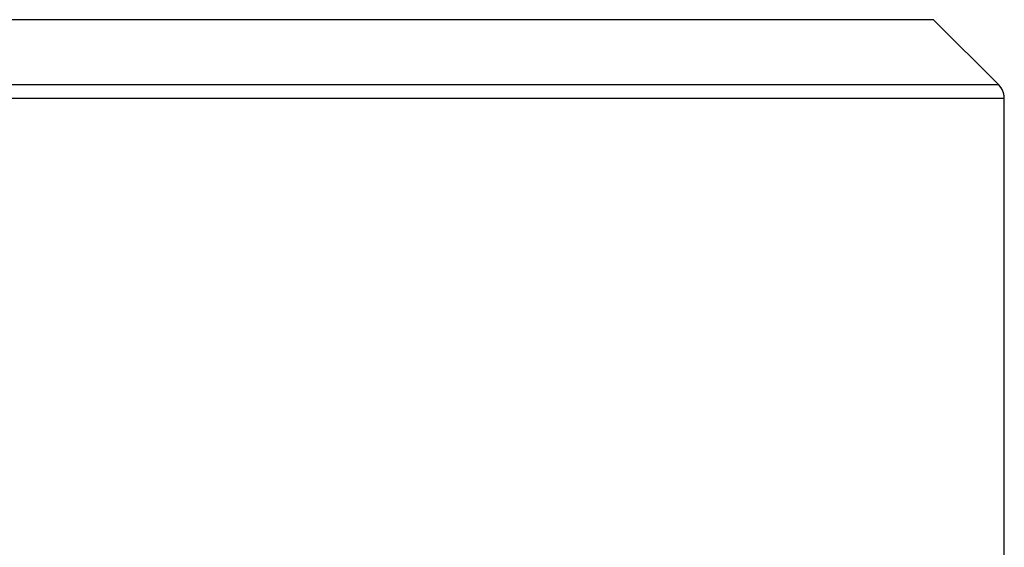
# Model space of a CAD drawing. Header units: inches. Extents: x 0.1 to 16.9, y 0.1 to 10.9.
# Tile 67 of 235: x 6.4492 to 6.45869, y 2.44803 to 2.4531. Entities that reach past the tile are written whole.
import ezdxf

# ---------------------------------------------------------------- set-up
doc = ezdxf.new("R2010")
doc.units = ezdxf.units.IN
doc.header["$MEASUREMENT"] = 0
doc.linetypes.add('PHANTOM', pattern=[0.5, 0.25, -0.05, 0.05, -0.05, 0.05, -0.05])

msp = doc.modelspace()

# ---------------------------------------------------------------- linework, layer by layer
at = {"color": 7, "linetype": 'Continuous', "lineweight": 25}
for p, q in [((6.4580043, 2.4531031), (6.4409937, 2.4531031)), ((6.4586315, 2.4524758), (6.4580043, 2.4531031)), ((6.4586315, 2.4524758), (6.4403665, 2.4524758)), ((6.4586854, 2.4523459), (6.4403127, 2.4523459)), ((6.4586854, 2.4434692), (6.4586854, 2.4523459))]:
    msp.add_line(p, q, dxfattribs=at)
at = {"color": 7, "linetype": 'PHANTOM', "lineweight": 18}
for p, q in [((6.4580043, 2.4531031), (6.4409937, 2.4531031)), ((6.4580043, 2.4531031), (6.4409937, 2.4531031)), ((6.4580043, 2.4531031), (6.4409937, 2.4531031)), ((6.4586315, 2.4524758), (6.4580043, 2.4531031)), ((6.4586315, 2.4524758), (6.4580043, 2.4531031)), ((6.4586315, 2.4524758), (6.4580043, 2.4531031)), ((6.4586315, 2.4524758), (6.4403665, 2.4524758)), ((6.4586315, 2.4524758), (6.4403665, 2.4524758)), ((6.4586315, 2.4524758), (6.4403665, 2.4524758)), ((6.4586854, 2.4523459), (6.4403127, 2.4523459)), ((6.4586854, 2.4523459), (6.4403127, 2.4523459)), ((6.4586854, 2.4523459), (6.4403127, 2.4523459)), ((6.4586854, 2.4434692), (6.4586854, 2.4523459)), ((6.4586854, 2.4434692), (6.4586854, 2.4523459)), ((6.4586854, 2.4434692), (6.4586854, 2.4523459))]:
    msp.add_line(p, q, dxfattribs=at)
at = {"color": 7, "linetype": 'Continuous', "lineweight": 25}
msp.add_arc((6.4585016, 2.4523459), 0.0001837, 0, 45, dxfattribs=at)
at = {"color": 7, "linetype": 'PHANTOM', "lineweight": 18}
msp.add_arc((6.4585016, 2.4523459), 0.0001837, 0, 45, dxfattribs=at)
msp.add_arc((6.4585016, 2.4523459), 0.0001837, 0, 45, dxfattribs=at)
msp.add_arc((6.4585016, 2.4523459), 0.0001837, 0, 45, dxfattribs=at)

doc.saveas('drawing.dxf')
